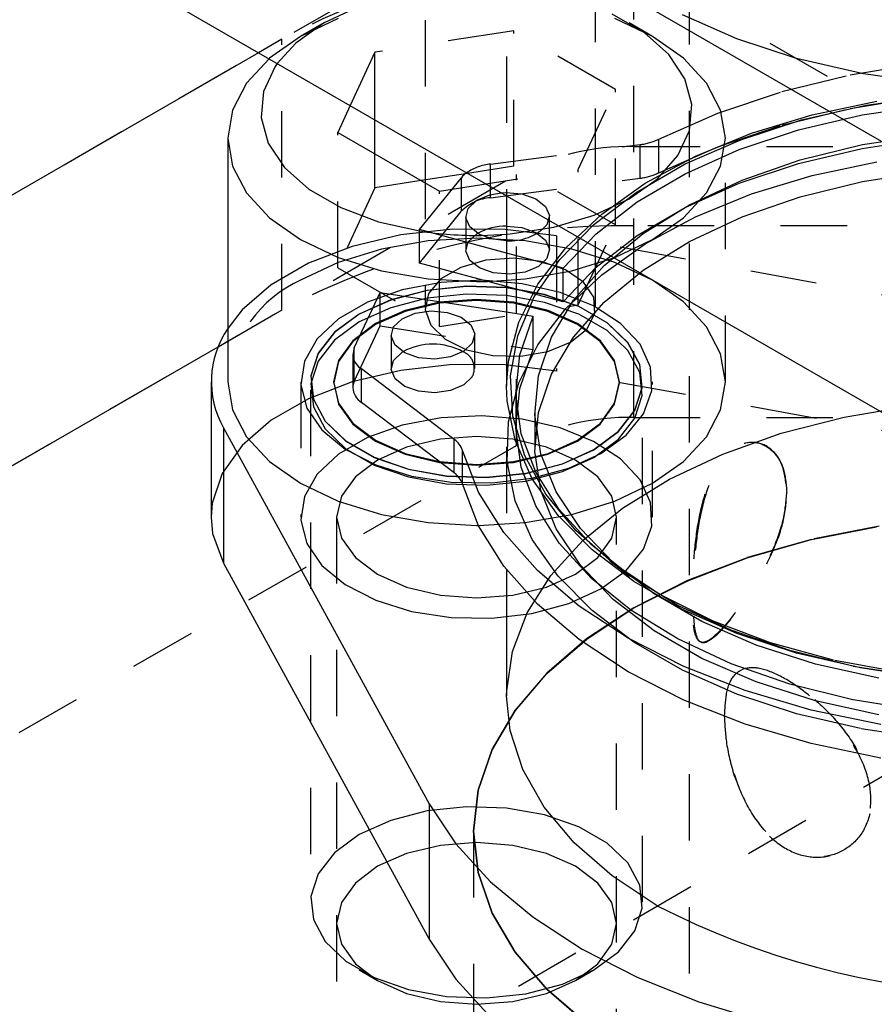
# Model space of a CAD drawing. Header units: inches. Extents: x 1907 to 2452, y -210 to -54.
# Tile 169 of 256: x 1987.27 to 1988.55, y -195.22 to -193.73. Entities that reach past the tile are written whole.
import ezdxf

# ---------------------------------------------------------------- set-up
doc = ezdxf.new("R2010")
doc.units = ezdxf.units.IN
doc.header["$LTSCALE"] = 0.5
doc.header["$MEASUREMENT"] = 0
doc.linetypes.add('HIDDEN', pattern=[0.225, 0.15, -0.075])
doc.layers.add('SID-M-H', color=4, linetype='HIDDEN')
doc.layers.add('SID-M-S', color=105, linetype='Continuous')

msp = doc.modelspace()

# ---------------------------------------------------------------- linework, layer by layer
at = {"layer": 'SID-M-H'}
for p, q in [((1990.88405, -191.90431), (1984.17894, -195.77508)), ((1985.59316, -196.59149), (1992.85453, -192.39959)), ((1987.87724, -192.5355), (1987.87724, -194.16858)), ((1988.13424, -194.16858), (1988.13424, -192.5355)), ((1987.18415, -193.07011), (1988.95192, -194.09062)), ((1988.27514, -193.27248), (1988.27514, -196.79556)), ((1988.00014, -193.39058), (1988.00014, -194.00037)), ((1988.19178, -194.33445), (1988.19178, -193.63753)), ((1987.77789, -193.71507), (1987.72508, -193.73975)), ((1988.20747, -193.75435), (1988.15942, -193.72661)), ((1988.34727, -193.76362), (1988.26496, -193.72737)), ((1987.72508, -193.73975), (1987.68233, -193.77024)), ((1987.72505, -193.73977), (1987.68969, -193.7602)), ((1987.74656, -193.73325), (1987.68973, -193.76017)), ((1988.22006, -193.76017), (1988.16323, -193.73325)), ((1988.2201, -193.7602), (1988.18474, -193.73977)), ((1987.68973, -193.76017), (1987.64309, -193.79298)), ((1988.01093, -193.75169), (1987.8018, -193.78404)), ((1988.16402, -193.84007), (1988.01093, -193.75169)), ((1988.01093, -193.95583), (1988.01093, -193.75169)), ((1988.24447, -193.78724), (1988.20747, -193.75435)), ((1988.2667, -193.79298), (1988.22006, -193.76017)), ((1987.66145, -193.76435), (1987.62636, -193.7846)), ((1987.68233, -193.77024), (1987.65448, -193.80083)), ((1987.66145, -194.17262), (1987.66145, -193.76435)), ((1988.43721, -193.79321), (1988.34727, -193.76362)), ((1987.8018, -193.78404), (1987.76452, -193.86436)), ((1987.8018, -193.88588), (1987.8018, -193.78404)), ((1988.26882, -193.82386), (1988.24447, -193.78724)), ((1987.64309, -193.79298), (1987.64221, -193.79374)), ((1988.30135, -193.8304), (1988.2667, -193.79298)), ((1988.53319, -193.81562), (1988.43721, -193.79321)), ((1988.51775, -193.81811), (1988.62532, -193.80051)), ((1988.41485, -193.84334), (1988.51775, -193.81811)), ((1988.63348, -193.83044), (1988.53319, -193.81562)), ((1988.27945, -193.8626), (1988.26882, -193.82386)), ((1988.32269, -193.87101), (1988.30135, -193.8304)), ((1988.10799, -193.9608), (1988.16402, -193.84007)), ((1988.16402, -194.04421), (1988.16402, -193.84007)), ((1988.31822, -193.8758), (1988.41485, -193.84334)), ((1988.54238, -193.86378), (1988.64441, -193.84943)), ((1988.27589, -193.90177), (1988.27945, -193.8626)), ((1988.44469, -193.88602), (1988.54238, -193.86378)), ((1988.46071, -193.87822), (1988.55793, -193.85768)), ((1988.51775, -193.86873), (1988.62532, -193.85114)), ((1988.53577, -193.87829), (1988.63573, -193.86343)), ((1988.2294, -193.91499), (1988.31822, -193.8758)), ((1988.32989, -193.91325), (1988.32269, -193.87101)), ((1988.3691, -193.90607), (1988.46071, -193.87822)), ((1988.41485, -193.89396), (1988.51775, -193.86873)), ((1988.44021, -193.90083), (1988.53577, -193.87829)), ((1988.31822, -193.92643), (1988.41485, -193.89396)), ((1988.35315, -193.91573), (1988.44469, -193.88602)), ((1987.74577, -194.1089), (1987.74577, -193.90477)), ((1988.25831, -193.93966), (1988.27589, -193.90177)), ((1988.28474, -193.94071), (1988.3691, -193.90607)), ((1988.35082, -193.93063), (1988.44021, -193.90083)), ((1988.53666, -193.92325), (1988.63537, -193.90798)), ((1987.97596, -193.95261), (1988.20155, -193.92314)), ((1988.20155, -193.97376), (1988.20155, -193.92314)), ((1988.2294, -193.96562), (1988.2294, -193.91499)), ((1988.26947, -193.95236), (1988.35315, -193.91573)), ((1988.32269, -193.95548), (1988.32989, -193.91325)), ((1988.32989, -194.28069), (1988.32989, -193.91325)), ((1988.44259, -193.9463), (1988.53666, -193.92325)), ((1988.53577, -193.92892), (1988.63573, -193.91405)), ((1987.8018, -193.98818), (1987.8018, -193.93712)), ((1988.19178, -193.92618), (1990.3131, -193.92618)), ((1988.2294, -193.96562), (1988.31822, -193.92643)), ((1988.26923, -193.96713), (1988.35082, -193.93063)), ((1988.44021, -193.95146), (1988.53577, -193.92892)), ((1987.97596, -194.00323), (1987.97596, -193.95261)), ((1988.19522, -193.99523), (1988.26947, -193.95236)), ((1988.20913, -193.98154), (1988.28474, -193.94071)), ((1988.22746, -193.9746), (1988.25831, -193.93966)), ((1988.35082, -193.98125), (1988.44021, -193.95146)), ((1988.35499, -193.97668), (1988.44259, -193.9463)), ((1988.46071, -193.96968), (1988.55793, -193.94913)), ((1987.56546, -194.22796), (1988.015, -193.96845)), ((1987.91826, -193.99015), (1988.10799, -193.9608)), ((1988.01093, -193.95583), (1987.93811, -193.96709)), ((1988.16402, -194.04421), (1988.01093, -193.95583)), ((1988.015, -194.37672), (1988.015, -193.96845)), ((1988.10799, -194.16493), (1988.10799, -193.9608)), ((1988.19695, -194.00967), (1988.26923, -193.96713)), ((1988.30135, -193.99609), (1988.32269, -193.95548)), ((1988.53666, -193.97877), (1988.63537, -193.9635)), ((1987.87156, -193.97739), (1987.8018, -193.98818)), ((1987.93208, -194.02366), (1987.93208, -193.97303)), ((1987.97596, -194.00323), (1988.20155, -193.97376)), ((1988.14361, -194.02781), (1988.20913, -193.98154)), ((1988.1847, -194.00509), (1988.22746, -193.9746)), ((1988.26923, -194.01776), (1988.35082, -193.98125)), ((1988.27557, -194.01381), (1988.35499, -193.97668)), ((1988.3691, -193.99752), (1988.46071, -193.96968)), ((1988.44259, -194.00182), (1988.53666, -193.97877)), ((1987.8018, -193.98818), (1987.74577, -194.1089)), ((1987.89886, -194.19728), (1987.89886, -193.99315)), ((1987.99217, -193.99578), (1987.9989, -193.9954)), ((1987.9989, -193.9954), (1988.0232, -193.99756)), ((1988.0232, -193.99756), (1988.04421, -194.00492)), ((1988.13176, -194.04354), (1988.19522, -193.99523)), ((1988.2667, -194.03352), (1988.30135, -193.99609)), ((1988.28474, -194.03216), (1988.3691, -193.99752)), ((1988.04421, -194.00492), (1988.05875, -194.01636)), ((1988.1319, -194.02977), (1988.1847, -194.00509)), ((1988.13531, -194.05747), (1988.19695, -194.00967)), ((1988.35499, -194.03221), (1988.44259, -194.00182)), ((1987.86883, -194.10196), (1987.93208, -194.02366)), ((1988.05875, -194.01636), (1988.06459, -194.03014)), ((1988.08937, -194.07872), (1988.14361, -194.02781)), ((1988.19695, -194.0603), (1988.26923, -194.01776)), ((1988.20588, -194.05696), (1988.27557, -194.01381)), ((1987.93865, -194.03173), (1987.93865, -194.08236)), ((1988.06459, -194.03014), (1988.06085, -194.04417)), ((1988.06465, -194.08236), (1988.06465, -194.03173)), ((1988.07136, -194.04758), (1988.1319, -194.02977)), ((1988.20913, -194.07299), (1988.28474, -194.03216)), ((1988.22006, -194.06632), (1988.2667, -194.03352)), ((1988.27557, -194.06934), (1988.35499, -194.03221)), ((1987.91861, -194.05073), (1987.84079, -194.05937)), ((1987.99785, -194.05111), (1987.91861, -194.05073)), ((1987.94245, -194.06992), (1987.9552, -194.05779)), ((1987.9552, -194.05779), (1987.95642, -194.05704)), ((1988.07541, -194.0605), (1987.99785, -194.05111)), ((1988.00014, -194.046), (1988.0232, -194.04818)), ((1988.00014, -194.05821), (1988.00574, -194.05773)), ((1988.00574, -194.05773), (1988.07136, -194.04758)), ((1988.0232, -194.04818), (1988.04421, -194.05554)), ((1988.04421, -194.05554), (1988.05875, -194.06699)), ((1988.08029, -194.09638), (1988.13176, -194.04354)), ((1988.08544, -194.10965), (1988.13531, -194.05747)), ((1988.10799, -194.16493), (1988.16402, -194.04421)), ((1988.14726, -194.10528), (1988.20588, -194.05696)), ((1990.3131, -194.0458), (1988.19178, -194.0458)), ((1987.84079, -194.05937), (1987.76745, -194.0767)), ((1987.88174, -194.06837), (1987.81139, -194.08069)), ((1987.95489, -194.06421), (1987.88174, -194.06837)), ((1987.93871, -194.08394), (1987.94245, -194.06992)), ((1988.02805, -194.06837), (1987.95489, -194.06421)), ((1988.0984, -194.08069), (1988.02805, -194.06837)), ((1988.05875, -194.06699), (1988.06459, -194.08077)), ((1989.05684, -194.23952), (1988.07541, -194.0605)), ((1988.07541, -194.0605), (1988.07541, -194.26464)), ((1988.13531, -194.1081), (1988.19695, -194.0603)), ((1988.16323, -194.09325), (1988.22006, -194.06632)), ((1988.20588, -194.11248), (1988.27557, -194.06934)), ((1987.76745, -194.0767), (1987.70146, -194.10204)), ((1987.81139, -194.08069), (1987.74656, -194.10069)), ((1987.94455, -194.09773), (1987.93871, -194.08394)), ((1988.08544, -194.10965), (1988.00014, -194.08669)), ((1988.04737, -194.13335), (1988.08937, -194.07872)), ((1988.06459, -194.08077), (1988.06085, -194.0948)), ((1988.16323, -194.10069), (1988.0984, -194.08069)), ((1988.14361, -194.11927), (1988.20913, -194.07299)), ((1987.70146, -194.10204), (1987.64542, -194.13439)), ((1987.74656, -194.10069), (1987.68973, -194.12761)), ((1987.96908, -194.09748), (1987.93107, -194.10821)), ((1987.95909, -194.10917), (1987.94455, -194.09773)), ((1988.01105, -194.09446), (1987.96908, -194.09748)), ((1988.05245, -194.09948), (1988.01105, -194.09446)), ((1988.04177, -194.15278), (1988.08029, -194.09638)), ((1988.06085, -194.0948), (1988.0481, -194.10693)), ((1988.08879, -194.11198), (1988.05245, -194.09948)), ((1988.0984, -194.11325), (1988.16323, -194.09325)), ((1988.22006, -194.12761), (1988.16323, -194.10069)), ((1987.74577, -194.1089), (1987.89886, -194.19728)), ((1987.93107, -194.10821), (1987.90116, -194.12548)), ((1987.98011, -194.11653), (1987.95909, -194.10917)), ((1988.0044, -194.11869), (1987.98011, -194.11653)), ((1988.02828, -194.11532), (1988.0044, -194.11869)), ((1988.02805, -194.12557), (1988.0984, -194.11325)), ((1988.0481, -194.10693), (1988.02828, -194.11532)), ((1988.08544, -194.16027), (1988.13531, -194.1081)), ((1988.08544, -194.16027), (1988.08544, -194.10965)), ((1988.11613, -194.13061), (1988.08879, -194.11198)), ((1988.10087, -194.15785), (1988.14726, -194.10528)), ((1988.14726, -194.16081), (1988.20588, -194.11248)), ((1987.90131, -194.13087), (1987.8429, -194.14204)), ((1987.90116, -194.12548), (1987.88258, -194.14742)), ((1987.9626, -194.12777), (1987.90131, -194.13087)), ((1988.02348, -194.13292), (1987.9626, -194.12777)), ((1987.97121, -194.12952), (1988.02805, -194.12557)), ((1988.08937, -194.17017), (1988.14361, -194.11927)), ((1988.13151, -194.15336), (1988.11613, -194.13061)), ((1988.2667, -194.16042), (1988.22006, -194.12761)), ((1987.64542, -194.13439), (1987.60154, -194.17248)), ((1987.8429, -194.14204), (1987.79053, -194.16069)), ((1987.8094, -194.19655), (1987.8094, -194.14593)), ((1987.88052, -194.1429), (1987.82556, -194.15718)), ((1987.88052, -194.14322), (1987.82556, -194.1575)), ((1987.9398, -194.13663), (1987.88052, -194.1429)), ((1987.9398, -194.13695), (1987.88052, -194.14322)), ((1987.99996, -194.13873), (1987.9398, -194.13663)), ((1987.99996, -194.13905), (1987.9398, -194.13695)), ((1988.0575, -194.14908), (1987.99996, -194.13873)), ((1988.0575, -194.1494), (1987.99996, -194.13905)), ((1988.08544, -194.16027), (1988.00014, -194.13731)), ((1988.01835, -194.19072), (1988.04737, -194.13335)), ((1988.08066, -194.14604), (1988.02348, -194.13292)), ((1988.13107, -194.16641), (1988.08066, -194.14604)), ((1987.79053, -194.16069), (1987.74702, -194.18581)), ((1987.82556, -194.15718), (1987.77812, -194.17864)), ((1987.82556, -194.1575), (1987.77812, -194.17896)), ((1987.88052, -194.15483), (1987.82556, -194.16911)), ((1987.89914, -194.16089), (1987.84719, -194.17332)), ((1987.88258, -194.14742), (1987.87735, -194.17165)), ((1987.9398, -194.14856), (1987.88052, -194.15483)), ((1987.95489, -194.15665), (1987.89914, -194.16089)), ((1987.95489, -194.15806), (1987.89921, -194.16229)), ((1987.99996, -194.15066), (1987.9398, -194.14856)), ((1988.01065, -194.16089), (1987.95489, -194.15665)), ((1988.01058, -194.16229), (1987.95489, -194.15806)), ((1988.0575, -194.16101), (1987.99996, -194.15066)), ((1988.0626, -194.17332), (1988.01065, -194.16089)), ((1988.01691, -194.21168), (1988.04177, -194.15278)), ((1988.10907, -194.16708), (1988.0575, -194.14908)), ((1988.10907, -194.1674), (1988.0575, -194.1494)), ((1988.10907, -194.17901), (1988.0575, -194.16101)), ((1988.0676, -194.21363), (1988.10087, -194.15785)), ((1988.10087, -194.21337), (1988.14726, -194.16081)), ((1988.13326, -194.17776), (1988.13151, -194.15336)), ((1988.30135, -194.19785), (1988.2667, -194.16042)), ((1987.66145, -194.17262), (1986.56543, -194.80533)), ((1987.60154, -194.17248), (1987.57989, -194.20034)), ((1987.82556, -194.16911), (1987.77812, -194.19057)), ((1987.84719, -194.17332), (1987.80257, -194.19308)), ((1987.84732, -194.1747), (1987.80276, -194.19444)), ((1987.89921, -194.16229), (1987.84732, -194.1747)), ((1987.87735, -194.17165), (1987.88603, -194.19555)), ((1987.89886, -194.19728), (1988.10799, -194.16493)), ((1988.00014, -194.17543), (1988.04007, -194.18161)), ((1988.06247, -194.1747), (1988.01058, -194.16229)), ((1988.04737, -194.2248), (1988.08937, -194.17017)), ((1988.10703, -194.19444), (1988.06247, -194.1747)), ((1988.10722, -194.19308), (1988.0626, -194.17332)), ((1988.15169, -194.19168), (1988.10907, -194.16708)), ((1988.15169, -194.19201), (1988.10907, -194.1674)), ((1988.17197, -194.19294), (1988.13107, -194.16641)), ((1987.74702, -194.18581), (1987.71472, -194.21604)), ((1987.77812, -194.17864), (1987.74095, -194.20603)), ((1987.77812, -194.17896), (1987.74095, -194.20635)), ((1987.77812, -194.19057), (1987.74095, -194.21795)), ((1988.00284, -194.24981), (1988.01835, -194.19072)), ((1988.02018, -194.24008), (1988.04007, -194.18161)), ((1988.04007, -194.23223), (1988.04007, -194.18161)), ((1988.15169, -194.20361), (1988.10907, -194.17901)), ((1988.12119, -194.20116), (1988.13326, -194.17776)), ((1987.74095, -194.20603), (1987.71621, -194.23775)), ((1987.74095, -194.20635), (1987.71621, -194.23808)), ((1987.80257, -194.19308), (1987.76834, -194.21883)), ((1987.80276, -194.19444), (1987.76857, -194.22016)), ((1987.77062, -194.2801), (1987.8094, -194.19655)), ((1987.8094, -194.19655), (1988.04007, -194.23223)), ((1987.88603, -194.19555), (1987.90769, -194.21653)), ((1988.09661, -194.22104), (1988.12119, -194.20116)), ((1988.14122, -194.22016), (1988.10703, -194.19444)), ((1988.14145, -194.21883), (1988.10722, -194.19308)), ((1988.18287, -194.22146), (1988.15169, -194.19168)), ((1988.18287, -194.22178), (1988.15169, -194.19201)), ((1988.18287, -194.23339), (1988.15169, -194.20361)), ((1988.20117, -194.22421), (1988.17197, -194.19294)), ((1988.32269, -194.23846), (1988.30135, -194.19785)), ((1987.71472, -194.21604), (1987.69537, -194.24975)), ((1987.74095, -194.21795), (1987.71621, -194.24968)), ((1987.76834, -194.21883), (1987.74682, -194.24883)), ((1987.76857, -194.22016), (1987.74708, -194.25011)), ((1987.82613, -194.2102), (1987.82613, -194.26083)), ((1987.90769, -194.21653), (1987.93996, -194.23231)), ((1987.95213, -194.26083), (1987.95213, -194.2102)), ((1988.00617, -194.27198), (1988.01691, -194.21168)), ((1988.0481, -194.27154), (1988.0676, -194.21363)), ((1988.06218, -194.23523), (1988.09661, -194.22104)), ((1988.0676, -194.26915), (1988.10087, -194.21337)), ((1988.16271, -194.25011), (1988.14122, -194.22016)), ((1988.16297, -194.24883), (1988.14145, -194.21883)), ((1987.77062, -194.2801), (1987.77062, -194.22947)), ((1987.84268, -194.23626), (1987.84389, -194.23552)), ((1987.93996, -194.23231), (1987.97937, -194.24118)), ((1988.01835, -194.28217), (1988.04737, -194.2248)), ((1988.02018, -194.29071), (1988.04007, -194.23223)), ((1988.02164, -194.24219), (1988.06218, -194.23523)), ((1988.2008, -194.25468), (1988.18287, -194.22146)), ((1988.2008, -194.255), (1988.18287, -194.22178)), ((1988.2008, -194.2666), (1988.18287, -194.23339)), ((1988.2171, -194.25852), (1988.20117, -194.22421)), ((1987.69537, -194.24975), (1987.69001, -194.28514)), ((1987.71621, -194.23775), (1987.70535, -194.27198)), ((1987.71621, -194.23808), (1987.70535, -194.2723)), ((1987.71621, -194.24968), (1987.70535, -194.2839)), ((1987.74682, -194.24883), (1987.73948, -194.28101)), ((1987.74708, -194.25011), (1987.73975, -194.28226)), ((1987.82619, -194.26242), (1987.82993, -194.24839)), ((1987.82993, -194.24839), (1987.84268, -194.23626)), ((1987.97937, -194.24118), (1988.02164, -194.24219)), ((1988.00014, -194.28715), (1988.00284, -194.24981)), ((1988.01417, -194.29957), (1988.02018, -194.24008)), ((1988.17004, -194.28226), (1988.16271, -194.25011)), ((1988.17031, -194.28101), (1988.16297, -194.24883)), ((1988.32989, -194.28069), (1988.32269, -194.23846)), ((1987.84079, -194.26351), (1987.76745, -194.28084)), ((1987.83203, -194.2762), (1987.82619, -194.26242)), ((1987.91861, -194.25486), (1987.84079, -194.26351)), ((1987.99785, -194.25525), (1987.91861, -194.25486)), ((1988.07541, -194.26464), (1987.99785, -194.25525)), ((1989.05684, -194.44366), (1988.07541, -194.26464)), ((1988.20444, -194.2894), (1988.2008, -194.25468)), ((1988.20444, -194.28973), (1988.2008, -194.255)), ((1988.21889, -194.29402), (1988.2171, -194.25852)), ((1987.70535, -194.27198), (1987.70899, -194.3067)), ((1987.70535, -194.2723), (1987.70899, -194.30703)), ((1987.84657, -194.28764), (1987.83203, -194.2762)), ((1987.94833, -194.27327), (1987.93558, -194.2854)), ((1988.00975, -194.33257), (1988.00617, -194.27198)), ((1988.04275, -194.33045), (1988.0481, -194.27154)), ((1988.0481, -194.32706), (1988.0676, -194.26915)), ((1988.20444, -194.30133), (1988.2008, -194.2666)), ((1987.68989, -194.28069), (1987.68989, -194.48483)), ((1987.69001, -194.28514), (1987.69892, -194.32028)), ((1987.76745, -194.28084), (1987.70146, -194.30617)), ((1987.70489, -194.28069), (1987.70489, -194.28101)), ((1987.70489, -194.29262), (1987.70489, -195.06534)), ((1987.70535, -194.2839), (1987.70899, -194.31863)), ((1987.73948, -194.28101), (1987.74682, -194.3132)), ((1987.73975, -194.28226), (1987.74708, -194.3144)), ((1987.86758, -194.29501), (1987.84657, -194.28764)), ((1987.89188, -194.29716), (1987.86758, -194.29501)), ((1987.91575, -194.29379), (1987.89188, -194.29716)), ((1987.93558, -194.2854), (1987.91575, -194.29379)), ((1988.00284, -194.34126), (1988.01835, -194.28217)), ((1988.01414, -194.29531), (1988.01414, -194.34594)), ((1988.01417, -194.3502), (1988.02018, -194.29071)), ((1988.16271, -194.3144), (1988.17004, -194.28226)), ((1988.16297, -194.3132), (1988.17031, -194.28101)), ((1988.19357, -194.32363), (1988.20444, -194.2894)), ((1988.19357, -194.32395), (1988.20444, -194.28973)), ((1988.20489, -194.28101), (1988.20489, -194.28069)), ((1988.20489, -195.06534), (1988.20489, -194.29262)), ((1988.20644, -194.32881), (1988.21889, -194.29402)), ((1988.21989, -194.48483), (1988.21989, -194.28069)), ((1988.32269, -194.32292), (1988.32989, -194.28069)), ((1987.70146, -194.30617), (1987.64542, -194.33852)), ((1987.70899, -194.3067), (1987.72692, -194.33992)), ((1987.70899, -194.30703), (1987.72692, -194.34024)), ((1988.02217, -194.35898), (1988.01417, -194.29957)), ((1988.19357, -194.33555), (1988.20444, -194.30133)), ((1987.69892, -194.32028), (1987.72164, -194.3533)), ((1987.70899, -194.31863), (1987.72692, -194.35185)), ((1987.74682, -194.3132), (1987.76834, -194.34319)), ((1987.74708, -194.3144), (1987.76857, -194.34436)), ((1988.04264, -194.32307), (1988.04264, -194.3786)), ((1988.14122, -194.34436), (1988.16271, -194.3144)), ((1988.14145, -194.34319), (1988.16297, -194.3132)), ((1988.16884, -194.35535), (1988.19357, -194.32363)), ((1988.16884, -194.35567), (1988.19357, -194.32395)), ((1988.30135, -194.36353), (1988.32269, -194.32292)), ((1988.50872, -194.33408), (1988.6081, -194.31732)), ((1987.64542, -194.33852), (1987.60154, -194.37661)), ((1987.72692, -194.33992), (1987.7581, -194.3697)), ((1987.90131, -194.335), (1987.8429, -194.34618)), ((1987.9626, -194.33191), (1987.90131, -194.335)), ((1988.02348, -194.33706), (1987.9626, -194.33191)), ((1988.0276, -194.39231), (1988.00975, -194.33257)), ((1988.08066, -194.35017), (1988.02348, -194.33706)), ((1988.04275, -194.38598), (1988.0481, -194.32706)), ((1988.05166, -194.38922), (1988.04275, -194.33045)), ((1988.16884, -194.36728), (1988.19357, -194.33555)), ((1988.18044, -194.361), (1988.20644, -194.32881)), ((1988.19178, -194.33445), (1990.3131, -194.33445)), ((1988.4141, -194.35832), (1988.50872, -194.33408)), ((1987.72164, -194.3533), (1987.75693, -194.38239)), ((1987.72692, -194.34024), (1987.7581, -194.37002)), ((1987.72692, -194.35185), (1987.7581, -194.38162)), ((1987.76834, -194.34319), (1987.80257, -194.36895)), ((1987.76857, -194.34436), (1987.80276, -194.37008)), ((1987.8429, -194.34618), (1987.79053, -194.36482)), ((1988.00111, -194.40102), (1988.00284, -194.34126)), ((1988.02217, -194.40961), (1988.01417, -194.3502)), ((1988.13107, -194.37054), (1988.08066, -194.35017)), ((1988.10703, -194.37008), (1988.14122, -194.34436)), ((1988.10722, -194.36895), (1988.14145, -194.34319)), ((1987.79053, -194.36482), (1987.74702, -194.38994)), ((1987.80257, -194.36895), (1987.84719, -194.38871)), ((1987.9003, -194.3672), (1987.84942, -194.37936)), ((1987.95489, -194.36305), (1987.9003, -194.3672)), ((1988.00949, -194.3672), (1987.95489, -194.36305)), ((1988.06037, -194.37936), (1988.00949, -194.3672)), ((1988.04403, -194.41722), (1988.02217, -194.35898)), ((1988.0626, -194.38871), (1988.10722, -194.36895)), ((1988.13167, -194.38274), (1988.16884, -194.35535)), ((1988.13167, -194.38306), (1988.16884, -194.35567)), ((1988.13167, -194.39467), (1988.16884, -194.36728)), ((1988.14228, -194.38886), (1988.18044, -194.361)), ((1988.2667, -194.40096), (1988.30135, -194.36353)), ((1988.32591, -194.38964), (1988.4141, -194.35832)), ((1986.91898, -195.00943), (1988.015, -194.37672)), ((1987.60154, -194.37661), (1987.57152, -194.41895)), ((1987.75693, -194.38239), (1987.8029, -194.406)), ((1987.7581, -194.3697), (1987.80071, -194.3943)), ((1987.7581, -194.37002), (1987.80071, -194.39462)), ((1987.7581, -194.38162), (1987.80071, -194.40622)), ((1987.80276, -194.37008), (1987.84732, -194.38982)), ((1987.84942, -194.37936), (1987.80573, -194.39871)), ((1988.00014, -194.3786), (1988.00014, -194.56406)), ((1988.10406, -194.39871), (1988.06037, -194.37936)), ((1988.06247, -194.38982), (1988.10703, -194.37008)), ((1988.08423, -194.4042), (1988.13167, -194.38274)), ((1988.08423, -194.40452), (1988.13167, -194.38306)), ((1988.17197, -194.39708), (1988.13107, -194.37054)), ((1987.74702, -194.38994), (1987.71472, -194.42017)), ((1987.80573, -194.39871), (1987.77221, -194.42394)), ((1987.80071, -194.3943), (1987.85229, -194.4123)), ((1987.80071, -194.39462), (1987.85229, -194.41262)), ((1987.84719, -194.38871), (1987.89914, -194.40113)), ((1987.84732, -194.38982), (1987.89921, -194.40223)), ((1988.01058, -194.40223), (1988.06247, -194.38982)), ((1988.01065, -194.40113), (1988.0626, -194.38871)), ((1988.05936, -194.45009), (1988.0276, -194.39231)), ((1988.05166, -194.44475), (1988.04275, -194.38598)), ((1988.07465, -194.44671), (1988.05166, -194.38922)), ((1988.08423, -194.41613), (1988.13167, -194.39467)), ((1988.09401, -194.41089), (1988.14228, -194.38886)), ((1988.13758, -194.42394), (1988.10406, -194.39871)), ((1988.20117, -194.42834), (1988.17197, -194.39708)), ((1988.24575, -194.42745), (1988.32591, -194.38964)), ((1987.80071, -194.40622), (1987.85229, -194.42422)), ((1987.8029, -194.406), (1987.85706, -194.42286)), ((1987.85229, -194.4123), (1987.90983, -194.42265)), ((1987.85229, -194.41262), (1987.90983, -194.42297)), ((1987.89914, -194.40113), (1987.95489, -194.40537)), ((1987.89921, -194.40223), (1987.95489, -194.40646)), ((1987.95489, -194.40537), (1988.01065, -194.40113)), ((1987.95489, -194.40646), (1988.01058, -194.40223)), ((1988.01319, -194.46037), (1988.00111, -194.40102)), ((1988.04403, -194.46785), (1988.02217, -194.40961)), ((1988.02927, -194.41848), (1988.08423, -194.4042)), ((1988.02927, -194.4188), (1988.08423, -194.40452)), ((1988.03825, -194.42591), (1988.09401, -194.41089)), ((1988.22006, -194.43377), (1988.2667, -194.40096)), ((1987.57152, -194.41895), (1987.55654, -194.46388)), ((1987.71472, -194.42017), (1987.69537, -194.45389)), ((1987.77221, -194.42394), (1987.75113, -194.45331)), ((1987.85229, -194.42422), (1987.90983, -194.43457)), ((1987.85706, -194.42286), (1987.91649, -194.43206)), ((1987.90983, -194.42265), (1987.96999, -194.42475)), ((1987.90983, -194.42297), (1987.96999, -194.42507)), ((1987.96999, -194.42475), (1988.02927, -194.41848)), ((1987.96999, -194.42507), (1988.02927, -194.4188)), ((1987.97799, -194.43309), (1988.03825, -194.42591)), ((1988.02927, -194.4304), (1988.08423, -194.41613)), ((1988.07933, -194.47322), (1988.04403, -194.41722)), ((1988.15866, -194.45331), (1988.13758, -194.42394)), ((1988.17503, -194.4711), (1988.24575, -194.42745)), ((1988.2171, -194.46265), (1988.20117, -194.42834)), ((1987.90983, -194.43457), (1987.96999, -194.43668)), ((1987.91649, -194.43206), (1987.97799, -194.43309)), ((1987.96999, -194.43668), (1988.02927, -194.4304)), ((1988.16323, -194.46069), (1988.22006, -194.43377)), ((1987.69537, -194.45389), (1987.69001, -194.48927)), ((1987.75113, -194.45331), (1987.74394, -194.48483)), ((1988.07465, -194.50223), (1988.05166, -194.44475)), ((1988.10447, -194.50484), (1988.05936, -194.45009)), ((1988.11127, -194.50178), (1988.07465, -194.44671)), ((1988.16584, -194.48483), (1988.15866, -194.45331)), ((1987.55654, -194.46388), (1987.55489, -194.48483)), ((1988.03887, -194.51827), (1988.01319, -194.46037)), ((1988.07933, -194.52384), (1988.04403, -194.46785)), ((1988.12744, -194.52594), (1988.07933, -194.47322)), ((1988.0984, -194.48069), (1988.16323, -194.46069)), ((1988.11502, -194.5198), (1988.17503, -194.4711)), ((1988.21889, -194.49816), (1988.2171, -194.46265)), ((1987.74394, -194.48483), (1987.74394, -196.52618)), ((1987.74394, -194.48483), (1987.75113, -194.51634)), ((1988.02805, -194.49301), (1988.0984, -194.48069)), ((1988.15866, -194.51634), (1988.16584, -194.48483)), ((1988.16584, -196.52618), (1988.16584, -194.48483)), ((1987.69001, -194.48927), (1987.69892, -194.52442)), ((1987.95772, -194.49717), (1988.02805, -194.49301)), ((1988.11127, -194.55731), (1988.07465, -194.50223)), ((1988.16081, -194.55338), (1988.11127, -194.50178)), ((1988.20644, -194.53294), (1988.21889, -194.49816)), ((1988.56161, -194.49831), (1988.45942, -194.51833)), ((1988.45952, -194.51847), (1988.56168, -194.49845)), ((1987.75113, -194.51634), (1987.77221, -194.54571)), ((1988.16206, -194.55553), (1988.10447, -194.50484)), ((1988.13758, -194.54571), (1988.15866, -194.51634)), ((1987.69892, -194.52442), (1987.72164, -194.55743)), ((1988.07769, -194.57368), (1988.03887, -194.51827)), ((1988.06679, -194.57269), (1988.11502, -194.5198)), ((1988.12744, -194.57657), (1988.07933, -194.52384)), ((1988.18746, -194.57442), (1988.12744, -194.52594)), ((1988.45942, -194.51833), (1988.36264, -194.54589)), ((1988.36276, -194.54601), (1988.45952, -194.51847)), ((1987.77221, -194.54571), (1987.80573, -194.57094)), ((1988.10406, -194.57094), (1988.13758, -194.54571)), ((1988.18044, -194.56514), (1988.20644, -194.53294)), ((1988.36264, -194.54589), (1988.27291, -194.5805)), ((1988.27306, -194.58061), (1988.36276, -194.54601)), ((1987.72164, -194.55743), (1987.75693, -194.58653)), ((1988.16081, -194.60891), (1988.11127, -194.55731)), ((1988.15573, -194.55065), (1988.18546, -194.57393)), ((1988.22231, -194.6005), (1988.16081, -194.55338)), ((1988.23108, -194.60123), (1988.16206, -194.55553)), ((1987.80573, -194.57094), (1987.84942, -194.59029)), ((1988.0312, -194.62881), (1988.06679, -194.57269)), ((1988.06037, -194.59029), (1988.10406, -194.57094)), ((1988.12896, -194.6256), (1988.07769, -194.57368)), ((1988.18746, -194.62505), (1988.12744, -194.57657)), ((1988.14228, -194.593), (1988.18044, -194.56514)), ((1988.2583, -194.61777), (1988.18746, -194.57442)), ((1987.75693, -194.58653), (1987.8029, -194.61014)), ((1987.84942, -194.59029), (1987.9003, -194.60245)), ((1988.00949, -194.60245), (1988.06037, -194.59029)), ((1988.27291, -194.5805), (1988.19178, -194.62157)), ((1988.19195, -194.62168), (1988.27306, -194.58061)), ((1987.9003, -194.60245), (1987.95489, -194.6066)), ((1987.95489, -194.6066), (1988.00949, -194.60245)), ((1988.09401, -194.61503), (1988.14228, -194.593)), ((1988.29458, -194.64221), (1988.22231, -194.6005)), ((1988.31023, -194.64107), (1988.23108, -194.60123)), ((1987.8029, -194.61014), (1987.85706, -194.627)), ((1988.03825, -194.63004), (1988.09401, -194.61503)), ((1988.19178, -194.62157), (1988.12062, -194.66841)), ((1988.12082, -194.6685), (1988.19195, -194.62168)), ((1988.22231, -194.65602), (1988.16081, -194.60891)), ((1988.33865, -194.65518), (1988.2583, -194.61777)), ((1987.85706, -194.627), (1987.91649, -194.63619)), ((1987.91649, -194.63619), (1987.97799, -194.63722)), ((1987.97799, -194.63722), (1988.03825, -194.63004)), ((1988.00889, -194.68717), (1988.0312, -194.62881)), ((1988.19175, -194.67312), (1988.12896, -194.6256)), ((1988.2583, -194.66839), (1988.18746, -194.62505)), ((1988.37619, -194.67772), (1988.29458, -194.64221)), ((1988.39804, -194.67432), (1988.31023, -194.64107)), ((1988.29458, -194.69774), (1988.22231, -194.65602)), ((1988.42702, -194.68597), (1988.33865, -194.65518)), ((1988.12062, -194.66841), (1988.06067, -194.72021)), ((1988.06088, -194.72028), (1988.12082, -194.6685)), ((1988.26496, -194.71538), (1988.19175, -194.67312)), ((1988.33865, -194.7058), (1988.2583, -194.66839)), ((1988.29329, -194.67328), (1988.29417, -194.67354)), ((1988.46557, -194.70632), (1988.37619, -194.67772)), ((1988.49287, -194.70035), (1988.39804, -194.67432)), ((1988.00025, -194.74673), (1988.00889, -194.68717)), ((1988.52181, -194.70957), (1988.42702, -194.68597)), ((1988.37619, -194.73324), (1988.29458, -194.69774)), ((1988.42702, -194.73659), (1988.33865, -194.7058)), ((1988.56098, -194.72746), (1988.46557, -194.70632)), ((1988.59297, -194.71869), (1988.49287, -194.70035)), ((1988.62125, -194.72555), (1988.52181, -194.70957)), ((1988.06067, -194.72021), (1988.01294, -194.77608)), ((1988.01317, -194.77614), (1988.06088, -194.72028)), ((1988.34727, -194.75163), (1988.26496, -194.71538)), ((1988.35224, -194.71586), (1988.35151, -194.71627)), ((1988.46557, -194.76184), (1988.37619, -194.73324)), ((1988.52181, -194.7602), (1988.42702, -194.73659)), ((1988.00014, -194.75421), (1988.00025, -194.74673)), ((1988.43721, -194.78123), (1988.34727, -194.75163)), ((1988.56098, -194.78298), (1988.46557, -194.76184)), ((1988.62125, -194.77618), (1988.52181, -194.7602)), ((1988.01294, -194.77608), (1987.97825, -194.83508)), ((1987.97849, -194.83511), (1988.01317, -194.77614)), ((1988.53319, -194.80363), (1988.43721, -194.78123)), ((1988.63348, -194.81846), (1988.53319, -194.80363)), ((1987.97825, -194.83508), (1987.9572, -194.89618)), ((1987.95744, -194.8962), (1987.97849, -194.83511)), ((1987.9572, -194.89618), (1987.95014, -194.95834)), ((1987.95039, -194.95834), (1987.95744, -194.8962)), ((1987.88052, -194.92756), (1987.82556, -194.94184)), ((1987.9398, -194.92129), (1987.88052, -194.92756)), ((1987.99996, -194.92339), (1987.9398, -194.92129)), ((1988.0575, -194.93374), (1987.99996, -194.92339)), ((1987.82556, -194.94184), (1987.77812, -194.96329)), ((1988.10907, -194.95174), (1988.0575, -194.93374)), ((1987.77812, -194.96329), (1987.74095, -194.99068)), ((1987.95014, -194.95834), (1987.95014, -196.99969)), ((1987.95014, -194.95834), (1987.9572, -195.02051)), ((1987.95039, -194.95834), (1987.95039, -195.89575)), ((1987.95744, -195.02049), (1987.95039, -194.95834)), ((1988.15169, -194.97634), (1988.10907, -194.95174)), ((1987.95489, -194.97545), (1987.9003, -194.9796)), ((1988.00949, -194.9796), (1987.95489, -194.97545)), ((1988.18287, -195.00611), (1988.15169, -194.97634)), ((1987.74095, -194.99068), (1987.71621, -195.02241)), ((1987.84942, -194.99177), (1987.80573, -195.01112)), ((1987.9003, -194.9796), (1987.84942, -194.99177)), ((1988.06037, -194.99177), (1988.00949, -194.9796)), ((1988.10406, -195.01112), (1988.06037, -194.99177)), ((1988.50769, -194.98695), (1988.5084, -194.98654)), ((1988.2008, -195.03933), (1988.18287, -195.00611)), ((1987.71621, -195.02241), (1987.70535, -195.05663)), ((1987.80573, -195.01112), (1987.77221, -195.03634)), ((1987.9572, -195.02051), (1987.97825, -195.08161)), ((1987.97849, -195.08157), (1987.95744, -195.02049)), ((1988.13758, -195.03634), (1988.10406, -195.01112)), ((1987.77221, -195.03634), (1987.75113, -195.06571)), ((1988.15866, -195.06571), (1988.13758, -195.03634)), ((1988.20444, -195.07406), (1988.2008, -195.03933)), ((1987.70535, -195.05663), (1987.70899, -195.09136)), ((1987.75113, -195.06571), (1987.74394, -195.09723)), ((1988.16584, -195.09723), (1988.15866, -195.06571)), ((1987.97825, -195.08161), (1988.01294, -195.1406)), ((1988.01317, -195.14054), (1987.97849, -195.08157)), ((1988.19357, -195.10828), (1988.20444, -195.07406)), ((1987.70899, -195.09136), (1987.72692, -195.12458)), ((1987.74394, -195.09723), (1987.75113, -195.12875)), ((1988.15866, -195.12875), (1988.16584, -195.09723)), ((1988.16884, -195.14001), (1988.19357, -195.10828)), ((1987.72692, -195.12458), (1987.7581, -195.15435)), ((1987.75113, -195.12875), (1987.77221, -195.15812)), ((1988.01294, -195.1406), (1988.06067, -195.19647)), ((1988.06088, -195.1964), (1988.01317, -195.14054)), ((1988.13167, -195.1674), (1988.16884, -195.14001)), ((1988.13758, -195.15812), (1988.15866, -195.12875)), ((1987.7581, -195.15435), (1987.80071, -195.17895)), ((1987.77221, -195.15812), (1987.80573, -195.18334)), ((1987.77809, -195.16738), (1987.80571, -195.18333)), ((1988.08423, -195.18885), (1988.13167, -195.1674)), ((1988.10406, -195.18334), (1988.13758, -195.15812)), ((1988.10408, -195.18333), (1988.1317, -195.16738)), ((1987.80071, -195.17895), (1987.85229, -195.19695)), ((1987.80573, -195.18334), (1987.84942, -195.20269)), ((1988.06037, -195.20269), (1988.10406, -195.18334)), ((1987.85229, -195.19695), (1987.90983, -195.2073)), ((1988.02927, -195.20313), (1988.08423, -195.18885)), ((1988.06067, -195.19647), (1988.12062, -195.24827)), ((1988.12082, -195.24818), (1988.06088, -195.1964)), ((1987.84942, -195.20269), (1987.9003, -195.21486)), ((1987.9003, -195.21486), (1987.95489, -195.21901)), ((1987.90983, -195.2073), (1987.96999, -195.2094)), ((1987.95489, -195.21901), (1988.00949, -195.21486)), ((1987.96999, -195.2094), (1988.02927, -195.20313)), ((1988.00949, -195.21486), (1988.06037, -195.20269))]:
    msp.add_line(p, q, dxfattribs=at)
for centre, radius, start, end in [((1988.17017, -194.71949), 1.08218, 88.8559, 118.04024), ((1988.1911, -193.83573), 0.08803, 276.81695, 295.78864), ((1988.18457, -194.28683), 0.36073, 88.8559, 118.04024), ((1987.98419, -194.03142), 0.07924, 95.95886, 123.90123), ((1988.1911, -193.88635), 0.08803, 276.81695, 295.78864), ((1987.98086, -194.0711), 0.06804, 94.12534, 135.78978), ((1988.17017, -195.12776), 1.08218, 88.8559, 118.04024), ((1987.95445, -193.51009), 0.54995, 261.04392, 270.78721), ((1988.00553, -193.99277), 0.07552, 265.90421, 317.10171), ((1987.76757, -194.2994), 0.1886, 114.37466, 174.3052), ((1987.92467, -194.26056), 0.02685, 331.75536, 68.84188), ((1987.79087, -194.28974), 0.02243, 154.52218, 179.78423), ((1988.18457, -194.6951), 0.36073, 88.8559, 118.04024)]:
    msp.add_arc(centre, radius, start, end, dxfattribs=at)
for points, knots in [([(1988.42195, -194.44701), (1988.42071, -194.43376), (1988.41823, -194.40727), (1988.39987, -194.38099), (1988.37484, -194.369), (1988.34681, -194.37492), (1988.32166, -194.39858), (1988.30254, -194.43617), (1988.28981, -194.48355), (1988.28271, -194.53647), (1988.2799, -194.5881), (1988.28, -194.63071), (1988.2829, -194.6601), (1988.28986, -194.67488), (1988.30293, -194.67354), (1988.32301, -194.65597), (1988.34817, -194.62533), (1988.37518, -194.58544), (1988.40005, -194.53915), (1988.41839, -194.4905), (1988.4208, -194.46107), (1988.42195, -194.44701)], [0, 0, 0, 0, 0.05189039, 0.10371791, 0.1571581, 0.2117772, 0.26470294, 0.31582284, 0.36758529, 0.42149516, 0.47597521, 0.52826648, 0.57907545, 0.63135202, 0.68577216, 0.73976451, 0.79152058, 0.84265375, 0.89552824, 0.95012175, 1, 1, 1, 1]), ([(1988.42288, -194.44729), (1988.42164, -194.46194), (1988.41916, -194.49122), (1988.40079, -194.53968), (1988.37575, -194.5864), (1988.34771, -194.6275), (1988.32256, -194.65762), (1988.30344, -194.67381), (1988.29073, -194.67505), (1988.28365, -194.66012), (1988.28084, -194.62897), (1988.28094, -194.5855), (1988.28382, -194.53553), (1988.29077, -194.48355), (1988.30381, -194.4349), (1988.32388, -194.3969), (1988.34904, -194.37476), (1988.37606, -194.36954), (1988.40094, -194.38124), (1988.41932, -194.40778), (1988.42173, -194.43452), (1988.42288, -194.44729)], [0, 0, 0, 0, 0.0518831, 0.1037031, 0.1571421, 0.2117652, 0.2646885, 0.3157988, 0.3675532, 0.4214628, 0.475947, 0.5282342, 0.5790314, 0.6313006, 0.6857229, 0.7397182, 0.7914685, 0.8425913, 0.8954599, 0.9500564, 1, 1, 1, 1]), ([(1988.32881, -194.78224), (1988.32957, -194.79708), (1988.33111, -194.82676), (1988.3437, -194.87765), (1988.36456, -194.92612), (1988.39462, -194.96637), (1988.43114, -194.99172), (1988.46953, -194.99983), (1988.50565, -194.99125), (1988.53475, -194.96709), (1988.55076, -194.9304), (1988.55008, -194.88717), (1988.53402, -194.84273), (1988.50553, -194.79978), (1988.4684, -194.76124), (1988.42883, -194.73142), (1988.39315, -194.71369), (1988.36435, -194.70922), (1988.34356, -194.71921), (1988.33101, -194.74329), (1988.32952, -194.76965), (1988.32881, -194.78224)], [0, 0, 0, 0, 0.0518831, 0.1037031, 0.1571421, 0.2117652, 0.2646885, 0.3157988, 0.3675532, 0.4214628, 0.475947, 0.5282342, 0.5790314, 0.6313006, 0.6857229, 0.7397182, 0.7914685, 0.8425913, 0.8954599, 0.9500564, 1, 1, 1, 1]), ([(1988.32806, -194.78267), (1988.32883, -194.76961), (1988.33037, -194.74351), (1988.34298, -194.71965), (1988.36385, -194.7094), (1988.39392, -194.71446), (1988.43044, -194.73335), (1988.46883, -194.76286), (1988.50495, -194.80044), (1988.53403, -194.84413), (1988.55002, -194.89024), (1988.54933, -194.93309), (1988.53327, -194.968), (1988.50478, -194.99181), (1988.46765, -195.00056), (1988.42809, -194.99116), (1988.39241, -194.96494), (1988.3636, -194.9258), (1988.34281, -194.8778), (1988.33027, -194.82672), (1988.32877, -194.7969), (1988.32806, -194.78267)], [0, 0, 0, 0, 0.05189039, 0.10371791, 0.1571581, 0.2117772, 0.26470294, 0.31582284, 0.36758529, 0.42149516, 0.47597521, 0.52826648, 0.57907545, 0.63135202, 0.68577216, 0.73976451, 0.79152058, 0.84265375, 0.89552824, 0.95012175, 1, 1, 1, 1])]:
    msp.add_open_spline(points, degree=3, knots=knots, dxfattribs=at)
at = {"layer": 'SID-M-S'}
for p, q in [((1982.49957, -190.41669), (1998.23269, -199.49923)), ((1982.49957, -190.82496), (1998.23269, -199.9075)), ((1987.62636, -193.7846), (1986.56543, -194.39706)), ((1987.64221, -193.79374), (1987.60844, -193.8304)), ((1987.65148, -193.80518), (1987.6339, -193.84307)), ((1987.65448, -193.80083), (1987.65148, -193.80518)), ((1987.60844, -193.8304), (1987.5871, -193.87101)), ((1987.6339, -193.84307), (1987.63034, -193.88224)), ((1987.76452, -193.86436), (1987.74577, -193.90477)), ((1987.5871, -193.87101), (1987.57989, -193.91325)), ((1987.63034, -193.88224), (1987.64097, -193.92098)), ((1987.8018, -193.93712), (1987.8018, -193.88588)), ((1987.74577, -193.90477), (1987.89886, -193.99315)), ((1987.57989, -193.91325), (1987.57989, -194.28069)), ((1987.57989, -193.91325), (1987.5871, -193.95548)), ((1987.64097, -193.92098), (1987.66532, -193.9576)), ((1987.5871, -193.95548), (1987.60844, -193.99609)), ((1987.66532, -193.9576), (1987.70232, -193.99049)), ((1987.93811, -193.96709), (1987.87156, -193.97739)), ((1987.86883, -194.05134), (1987.93208, -193.97303)), ((1987.60844, -193.99609), (1987.64309, -194.03352)), ((1987.70232, -193.99049), (1987.75037, -194.01823)), ((1987.89886, -193.99315), (1987.91826, -193.99015)), ((1987.97503, -193.99877), (1987.99217, -193.99578)), ((1987.94245, -194.01929), (1987.9552, -194.00716)), ((1987.9552, -194.00716), (1987.97503, -193.99877)), ((1988.00014, -194.00037), (1988.00014, -194.28715)), ((1987.75037, -194.01823), (1987.80735, -194.03959)), ((1987.93871, -194.03332), (1987.94245, -194.01929)), ((1987.64309, -194.03352), (1987.68973, -194.06632)), ((1987.80735, -194.03959), (1987.86883, -194.05334)), ((1987.94455, -194.0471), (1987.93871, -194.03332)), ((1988.00014, -194.08669), (1987.86883, -194.05134)), ((1987.86883, -194.10196), (1987.86883, -194.05134)), ((1987.95909, -194.05855), (1987.94455, -194.0471)), ((1987.68973, -194.06632), (1987.74656, -194.09325)), ((1987.98011, -194.06591), (1987.95909, -194.05855)), ((1987.962, -194.05999), (1988.00014, -194.05821)), ((1988.00014, -194.06809), (1987.98011, -194.06591)), ((1987.74656, -194.09325), (1987.81139, -194.11325)), ((1988.00014, -194.13731), (1987.86883, -194.10196)), ((1987.81139, -194.11325), (1987.88174, -194.12557)), ((1987.88174, -194.12557), (1987.95489, -194.12973)), ((1987.95489, -194.12973), (1987.97121, -194.12952)), ((1987.77062, -194.22947), (1987.8094, -194.14593)), ((1987.8094, -194.14593), (1988.00014, -194.17543)), ((1987.8625, -194.17724), (1987.88638, -194.17387)), ((1987.88638, -194.17387), (1987.91067, -194.17603)), ((1987.91067, -194.17603), (1987.93169, -194.18339)), ((1987.82993, -194.19777), (1987.84268, -194.18563)), ((1987.84268, -194.18563), (1987.8625, -194.17724)), ((1987.93169, -194.18339), (1987.94623, -194.19483)), ((1987.82619, -194.21179), (1987.82993, -194.19777)), ((1987.94623, -194.19483), (1987.95207, -194.20862)), ((1987.83203, -194.22557), (1987.82619, -194.21179)), ((1987.95207, -194.20862), (1987.94833, -194.22264)), ((1986.91898, -194.60116), (1987.56546, -194.22796)), ((1987.84657, -194.23702), (1987.83203, -194.22557)), ((1987.93558, -194.23478), (1987.91575, -194.24317)), ((1987.94833, -194.22264), (1987.93558, -194.23478)), ((1987.76844, -194.23903), (1987.76844, -194.28966)), ((1987.86758, -194.24438), (1987.84657, -194.23702)), ((1987.89188, -194.24654), (1987.86758, -194.24438)), ((1987.91575, -194.24317), (1987.89188, -194.24654)), ((1987.92134, -194.36757), (1987.7815, -194.2614)), ((1987.7815, -194.31202), (1987.7815, -194.2614)), ((1987.55489, -194.28069), (1987.55489, -194.48483)), ((1987.57989, -194.28069), (1987.5871, -194.32292)), ((1988.00111, -194.30956), (1988.00014, -194.28715)), ((1988.01319, -194.36892), (1988.00111, -194.30956)), ((1987.5871, -194.32292), (1987.60844, -194.36353)), ((1987.92134, -194.41819), (1987.7815, -194.31202)), ((1987.57348, -194.35026), (1987.88359, -194.91683)), ((1987.57348, -194.35026), (1987.57348, -194.5544)), ((1987.60844, -194.36353), (1987.64309, -194.40096)), ((1987.92134, -194.41819), (1987.92134, -194.36757)), ((1988.03887, -194.42682), (1988.01319, -194.36892)), ((1987.93361, -194.43477), (1987.93361, -194.38414)), ((1987.95801, -194.44712), (1987.93361, -194.38414)), ((1987.64309, -194.40096), (1987.68973, -194.43377)), ((1988.07769, -194.48223), (1988.03887, -194.42682)), ((1987.68973, -194.43377), (1987.74656, -194.46069)), ((1987.95801, -194.49775), (1987.93361, -194.43477)), ((1987.99588, -194.50785), (1987.95801, -194.44712)), ((1987.74656, -194.46069), (1987.81139, -194.48069)), ((1987.55489, -194.48483), (1987.55721, -194.50962)), ((1987.81139, -194.48069), (1987.88174, -194.49301)), ((1988.12896, -194.53415), (1988.07769, -194.48223)), ((1987.88174, -194.49301), (1987.95489, -194.49717)), ((1987.95489, -194.49717), (1987.95772, -194.49717)), ((1987.99588, -194.55848), (1987.95801, -194.49775)), ((1987.55721, -194.50962), (1987.57348, -194.5544)), ((1988.04662, -194.56536), (1987.99588, -194.50785)), ((1988.19175, -194.58167), (1988.12896, -194.53415)), ((1987.57348, -194.5544), (1987.88359, -195.12097)), ((1988.04662, -194.61599), (1987.99588, -194.55848)), ((1988.00014, -194.56406), (1988.00014, -194.75421)), ((1988.10943, -194.61875), (1988.04662, -194.56536)), ((1988.26496, -194.62393), (1988.19175, -194.58167)), ((1988.10943, -194.66938), (1988.04662, -194.61599)), ((1988.18332, -194.66719), (1988.10943, -194.61875)), ((1988.34727, -194.66018), (1988.26496, -194.62393)), ((1988.43721, -194.68977), (1988.34727, -194.66018)), ((1988.18332, -194.71782), (1988.10943, -194.66938)), ((1988.26712, -194.70991), (1988.18332, -194.66719)), ((1988.53319, -194.71218), (1988.43721, -194.68977)), ((1988.35953, -194.74623), (1988.26712, -194.70991)), ((1988.26712, -194.76053), (1988.18332, -194.71782)), ((1988.63348, -194.72701), (1988.53319, -194.71218)), ((1988.00543, -194.80642), (1988.00014, -194.75421)), ((1988.45909, -194.7756), (1988.35953, -194.74623)), ((1988.35953, -194.79686), (1988.26712, -194.76053)), ((1988.56423, -194.79753), (1988.45909, -194.7756)), ((1988.45909, -194.82622), (1988.35953, -194.79686)), ((1988.02436, -194.86518), (1988.00543, -194.80642)), ((1988.56423, -194.84816), (1988.45909, -194.82622)), ((1988.05668, -194.92196), (1988.02436, -194.86518)), ((1987.88359, -194.91683), (1987.88359, -195.12097)), ((1987.88359, -194.91683), (1987.92366, -194.9772)), ((1988.10182, -194.97574), (1988.05668, -194.92196)), ((1987.92366, -194.9772), (1987.97594, -195.03436)), ((1988.15898, -195.02558), (1988.10182, -194.97574)), ((1987.97594, -195.03436), (1988.03969, -195.08751)), ((1988.22713, -195.07056), (1988.15898, -195.02558)), ((1988.03969, -195.08751), (1988.11399, -195.13588)), ((1987.88359, -195.12097), (1987.92366, -195.18133)), ((1988.11399, -195.13588), (1988.19778, -195.17877)), ((1987.92366, -195.18133), (1987.97594, -195.2385)), ((1988.19778, -195.17877), (1988.28984, -195.21557)), ((1988.28984, -195.21557), (1988.38887, -195.24576))]:
    msp.add_line(p, q, dxfattribs=at)
for centre, radius, start, end in [((1987.96486, -194.00023), 0.04259, 125.72429, 140.31389), ((1988.00042, -194.13918), 0.09318, 90.17395, 118.18221), ((1987.69813, -194.28049), 0.14284, 145.86368, 209.23755), ((1987.79461, -194.23912), 0.02585, 158.08818, 239.53143), ((1987.88913, -194.31748), 0.09362, 61.10434, 118.89566), ((1987.79727, -194.28782), 0.02888, 183.64131, 236.91017), ((1987.90292, -194.39402), 0.03224, 17.85141, 55.15109), ((1987.90292, -194.44465), 0.03224, 17.85141, 55.15109), ((1988.77876, -193.99927), 1.20497, 242.75524, 291.49992)]:
    msp.add_arc(centre, radius, start, end, dxfattribs=at)

doc.saveas('drawing.dxf')
